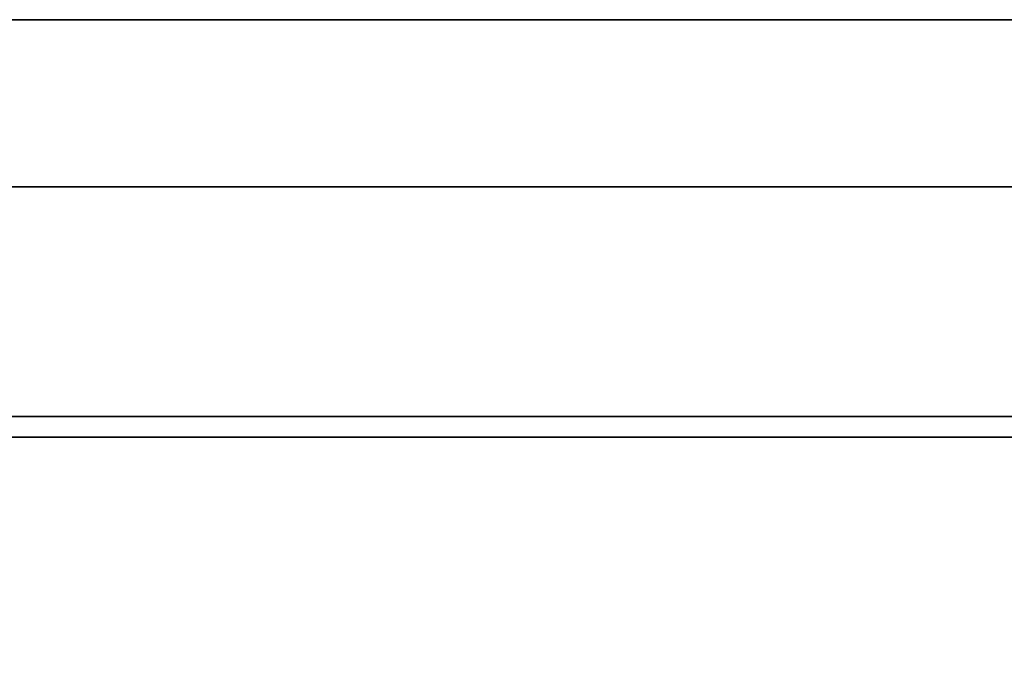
# Model space of a CAD drawing. Header units: millimetres. Extents: x -490 to 6690, y -115 to 152.
# Tile 92 of 256: x -281 to -269, y 13 to 21. Entities that reach past the tile are written whole.
import ezdxf

# ---------------------------------------------------------------- set-up
doc = ezdxf.new("R2010")
doc.units = ezdxf.units.MM
doc.layers.add('151', color=253, linetype='Continuous')

# ---------------------------------------------------------------- blocks, each defined once
blk = doc.blocks.new('UG_SURFACE_001')
at = {"layer": '151', "color": 252, "linetype": 'Continuous', "lineweight": 35}
for points in [[(490, -6.2, 2202.5), (490, 133.2, 2202.5), (-490, 133.2, 2202.5), (-490, -6.2, 2202.5)], [(-340, -6.2, 2052.5), (-340, 133.2, 2052.5), (340, 133.2, 2052.5), (340, -6.2, 2052.5)]]:
    blk.add_3dface(points, dxfattribs=at)
blk = doc.blocks.new('UG_SURFACE_061')
at = {"layer": '151', "color": 254, "linetype": 'Continuous', "lineweight": 35}
for points in [[(325.25, -10, 2032.75), (325.25, 136.75, 2032.75), (-325.25, 136.75, 2032.75), (-325.25, -10, 2032.75)], [(301.25, 131.75, 2008.75), (301.25, 5, 2008.75), (-301.25, 5, 2008.75), (-301.25, 131.75, 2008.75)], [(317.5, 21, 2025), (317.5, -8, 2025), (-317.5, -8, 2025), (-317.5, 21, 2025)], [(317.5, 21, 2025), (-317.5, 21, 2025), (-313, 21, 2020.5), (313, 21, 2020.5)], [(313, 5, 2020.5), (313, 21, 2020.5), (-313, 21, 2020.5), (-313, 5, 2020.5)]]:
    blk.add_3dface(points, dxfattribs=at)
blk = doc.blocks.new('UG_SURFACE_062')
at = {"layer": '151', "color": 7, "linetype": 'Continuous', "lineweight": 35}
for points in [[(301.25, 5, 2008.75), (301.25, 131.75, 2008.75), (-301.25, 131.75, 2008.75), (-301.25, 5, 2008.75)], [(-301, 5, 2008.5), (-301, 131.75, 2008.5), (301, 131.75, 2008.5), (301, 5, 2008.5)]]:
    blk.add_3dface(points, dxfattribs=at)
blk = doc.blocks.new('UG_SURFACE_087')
at = {"layer": '151', "color": 14, "linetype": 'Continuous', "lineweight": 35}
for points in [[(317.3, 19, 2024.8), (316, 19, 2023.5), (-316, 19, 2023.5), (-317.3, 19, 2024.8)], [(317.3, -10, 2024.8), (317.3, 19, 2024.8), (-317.3, 19, 2024.8), (-317.3, -10, 2024.8)], [(316, 19, 2023.5), (313.25, 16.25, 2020.75), (-313.25, 16.25, 2020.75), (-316, 19, 2023.5)], [(313.25, 16.25, 2020.75), (313.25, -22, 2020.75), (-313.25, -22, 2020.75), (-313.25, 16.25, 2020.75)]]:
    blk.add_3dface(points, dxfattribs=at)
blk = doc.blocks.new('UG_SURFACE_088')
at = {"layer": '151', "color": 7, "linetype": 'Continuous', "lineweight": 35}
for points in [[(-313.25, 16, 2020.75), (-313.25, -22, 2020.75), (313.25, -22, 2020.75), (313.25, 16, 2020.75)], [(313, 16, 2020.5), (-313, 16, 2020.5), (-313.25, 16, 2020.75), (313.25, 16, 2020.75)], [(313, 16, 2020.5), (313, -22, 2020.5), (-313, -22, 2020.5), (-313, 16, 2020.5)]]:
    blk.add_3dface(points, dxfattribs=at)

msp = doc.modelspace()

# ---------------------------------------------------------------- linework, layer by layer
at = {"layer": '151', "linetype": 'Continuous', "lineweight": -3}
for p, q in [((317.3, 19, 2024.8), (-317.3, 19, 2024.8)), ((316, 19, 2023.5), (-316, 19, 2023.5)), ((313.25, 16.25, 2020.75), (-313.25, 16.25, 2020.75)), ((313.25, 16, 2020.75), (-313.25, 16, 2020.75)), ((313, 16, 2020.5), (-313, 16, 2020.5))]:
    msp.add_line(p, q, dxfattribs=at)

# ---------------------------------------------------------------- block references
for name in ['UG_SURFACE_062', 'UG_SURFACE_061', 'UG_SURFACE_001', 'UG_SURFACE_087', 'UG_SURFACE_088']:
    msp.add_blockref(name, (0, 0), dxfattribs=at)

doc.saveas('drawing.dxf')
